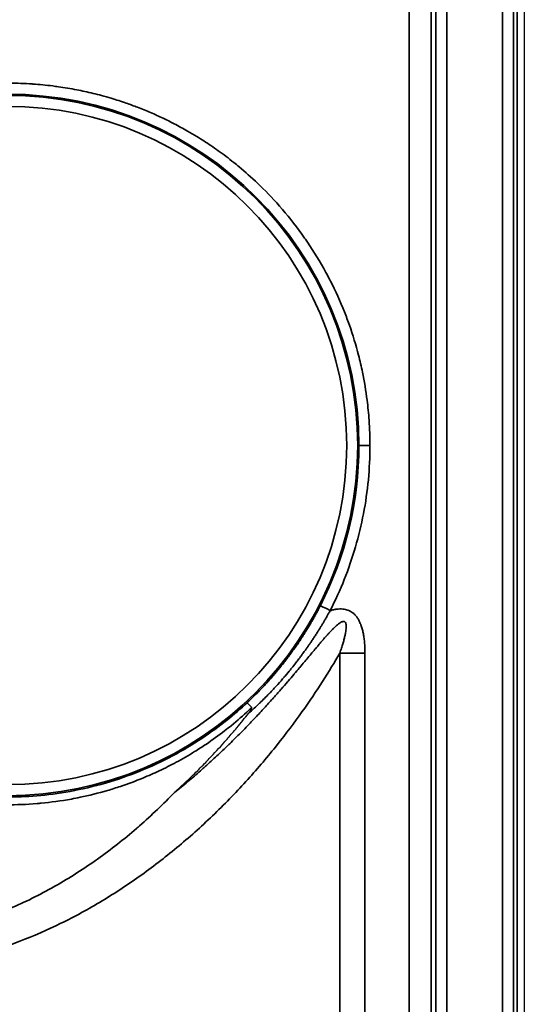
# Model space of a CAD drawing. Header units: millimetres. Extents: x -11430 to 11430, y -488 to 4365.
# Tile 52 of 92: x 1338 to 1361, y 2598 to 2643. Entities that reach past the tile are written whole.
import ezdxf

# ---------------------------------------------------------------- set-up
doc = ezdxf.new("R2010")
doc.units = ezdxf.units.MM
doc.header["$LTSCALE"] = 15
doc.layers.add('_Sichtbarkanten', color=7, linetype='Continuous', lineweight=25)
doc.layers.add('Sichtbar schmal (ISO)', color=7, linetype='Continuous', lineweight=35)

msp = doc.modelspace()

# ---------------------------------------------------------------- linework, layer by layer
at = {"layer": '_Sichtbarkanten'}
msp.add_line((1360.751, 3090.095), (1360.751, 2396.095), dxfattribs=at)
for points, knots in [([(1348.392, 2611.457), (1348.368, 2611.483), (1348.345, 2611.507), (1348.324, 2611.53), (1348.302, 2611.552), (1348.283, 2611.573), (1348.265, 2611.591), (1348.248, 2611.609), (1348.233, 2611.624), (1348.22, 2611.637), (1348.208, 2611.65), (1348.198, 2611.659), (1348.192, 2611.666), (1348.185, 2611.672), (1348.181, 2611.676), (1348.18, 2611.676)], [0, 0, 0, 0, 0.2, 0.2, 0.2, 0.4, 0.4, 0.4, 0.6, 0.6, 0.6, 0.8, 0.8, 0.8, 1, 1, 1, 1]), ([(1348.244, 2611.19), (1348.252, 2611.2), (1348.259, 2611.209), (1348.265, 2611.218), (1348.272, 2611.226), (1348.279, 2611.235), (1348.285, 2611.243), (1348.291, 2611.251), (1348.297, 2611.259), (1348.302, 2611.266), (1348.308, 2611.274), (1348.313, 2611.281), (1348.318, 2611.288), (1348.323, 2611.295), (1348.327, 2611.302), (1348.332, 2611.309), (1348.336, 2611.315), (1348.34, 2611.322), (1348.344, 2611.328), (1348.348, 2611.334), (1348.352, 2611.34), (1348.356, 2611.345), (1348.359, 2611.351), (1348.362, 2611.357), (1348.365, 2611.362), (1348.369, 2611.368), (1348.372, 2611.373), (1348.374, 2611.378), (1348.377, 2611.383), (1348.38, 2611.388), (1348.382, 2611.393), (1348.384, 2611.398), (1348.387, 2611.403), (1348.389, 2611.408), (1348.39, 2611.413), (1348.392, 2611.417), (1348.394, 2611.422), (1348.395, 2611.427), (1348.396, 2611.431), (1348.397, 2611.435), (1348.397, 2611.44), (1348.397, 2611.444), (1348.397, 2611.447), (1348.396, 2611.451), (1348.395, 2611.454), (1348.392, 2611.457)], [0.0000002, 0.0000002, 0.0000002, 0.0000002, 0.0666667, 0.0666667, 0.0666667, 0.1333333, 0.1333333, 0.1333333, 0.2, 0.2, 0.2, 0.2666667, 0.2666667, 0.2666667, 0.3333333, 0.3333333, 0.3333333, 0.4, 0.4, 0.4, 0.4666667, 0.4666667, 0.4666667, 0.5333333, 0.5333333, 0.5333333, 0.6, 0.6, 0.6, 0.6666667, 0.6666667, 0.6666667, 0.7333333, 0.7333333, 0.7333333, 0.8, 0.8, 0.8, 0.8666667, 0.8666667, 0.8666667, 0.9333333, 0.9333333, 0.9333333, 1, 1, 1, 1]), ([(1344.886, 2607.6), (1345.181, 2607.866), (1345.46, 2608.128), (1345.722, 2608.385), (1345.904, 2608.562), (1346.078, 2608.737), (1346.245, 2608.909), (1346.32, 2608.986), (1346.393, 2609.062), (1346.465, 2609.138), (1346.698, 2609.383), (1346.918, 2609.622), (1347.126, 2609.856), (1347.258, 2610.005), (1347.386, 2610.152), (1347.509, 2610.296), (1347.58, 2610.378), (1347.648, 2610.46), (1347.716, 2610.54), (1347.902, 2610.763), (1348.078, 2610.98), (1348.244, 2611.19)], [0, 0, 0, 0, 0.2, 0.2, 0.2, 0.3384195, 0.3384195, 0.3384195, 0.4, 0.4, 0.4, 0.6, 0.6, 0.6, 0.7274918, 0.7274918, 0.7274918, 0.8, 0.8, 0.8, 0.9999999, 0.9999999, 0.9999999, 0.9999999])]:
    msp.add_open_spline(points, degree=3, knots=knots, dxfattribs=at)
at = {"layer": 'Sichtbar schmal (ISO)'}
for p, q in [((1356.742, 2395.763), (1356.742, 3090.426)), ((1357.242, 3090.426), (1357.242, 2395.763)), ((1359.759, 2395.745), (1359.759, 3090.444)), ((1360.259, 3090.444), (1360.259, 2395.745)), ((1360.425, 2395.579), (1360.425, 3090.61)), ((1355.55, 2395.95), (1355.526, 2655.594)), ((1356.526, 2655.595), (1356.55, 2395.955)), ((1353.752, 2623.345), (1353.252, 2623.345)), ((1352.382, 2613.924), (1352.382, 2448.262)), ((1353.523, 2613.924), (1353.523, 2448.262)), ((1337.867, 2600.846), (1331.392, 2598.371))]:
    msp.add_line(p, q, dxfattribs=at)
for centre, radius, start in [((1337.306, 2623.343), 15.946, 0.0054), ((1337.306, 2623.345), 15.889, 270), ((1337.306, 2623.345), 15.389, 270)]:
    msp.add_arc(centre, radius, start, 90, dxfattribs=at)
for centre, major_axis, ratio, start_param, end_param in [((1337.305, 2623.343), (15.946, 0.001), 0.999985, 5.810218, 6.283185), ((1351.947, 2615.853), (-0.445, 0.228), 0.004657, 4.714777, 6.265732), ((1353.523, 2613.976), (10, 0), 0.005236, 4.598023, 4.71239)]:
    msp.add_ellipse(centre, major_axis=major_axis, ratio=ratio, start_param=start_param, end_param=end_param, dxfattribs=at)
for points, knots in [([(1337.306, 2639.792), (1337.63, 2639.792), (1337.963, 2639.782), (1338.307, 2639.761), (1338.36, 2639.758), (1338.413, 2639.754), (1338.466, 2639.75), (1338.76, 2639.73), (1339.06, 2639.701), (1339.365, 2639.662), (1339.45, 2639.651), (1339.535, 2639.64), (1339.621, 2639.628), (1339.898, 2639.588), (1340.179, 2639.541), (1340.461, 2639.486), (1340.579, 2639.463), (1340.697, 2639.438), (1340.816, 2639.413), (1341.069, 2639.357), (1341.324, 2639.295), (1341.578, 2639.227), (1341.725, 2639.187), (1341.872, 2639.146), (1342.018, 2639.102), (1342.246, 2639.034), (1342.472, 2638.961), (1342.698, 2638.882), (1342.869, 2638.823), (1343.04, 2638.76), (1343.21, 2638.695), (1343.409, 2638.619), (1343.607, 2638.538), (1343.803, 2638.454), (1343.993, 2638.372), (1344.182, 2638.286), (1344.369, 2638.198), (1344.539, 2638.116), (1344.708, 2638.032), (1344.875, 2637.946), (1345.079, 2637.84), (1345.279, 2637.731), (1345.477, 2637.618), (1345.619, 2637.536), (1345.76, 2637.453), (1345.899, 2637.368), (1346.115, 2637.235), (1346.327, 2637.099), (1346.536, 2636.957), (1346.647, 2636.881), (1346.758, 2636.804), (1346.869, 2636.725), (1347.107, 2636.555), (1347.344, 2636.376), (1347.582, 2636.186), (1347.659, 2636.124), (1347.737, 2636.06), (1347.815, 2635.995), (1348.094, 2635.764), (1348.374, 2635.516), (1348.66, 2635.243), (1348.698, 2635.206), (1348.737, 2635.169), (1348.776, 2635.131), (1349.103, 2634.813), (1349.437, 2634.462), (1349.775, 2634.068), (1349.779, 2634.064), (1349.782, 2634.06), (1349.785, 2634.056), (1350.12, 2633.666), (1350.459, 2633.234), (1350.79, 2632.76), (1350.833, 2632.698), (1350.876, 2632.636), (1350.919, 2632.573), (1351.208, 2632.146), (1351.49, 2631.687), (1351.755, 2631.199), (1351.826, 2631.068), (1351.896, 2630.936), (1351.964, 2630.802), (1352.19, 2630.358), (1352.402, 2629.892), (1352.593, 2629.408), (1352.672, 2629.209), (1352.748, 2629.008), (1352.819, 2628.803), (1352.975, 2628.361), (1353.113, 2627.907), (1353.232, 2627.447), (1353.298, 2627.191), (1353.358, 2626.933), (1353.411, 2626.674), (1353.498, 2626.252), (1353.569, 2625.827), (1353.622, 2625.403), (1353.66, 2625.101), (1353.69, 2624.799), (1353.711, 2624.496), (1353.738, 2624.113), (1353.751, 2623.729), (1353.751, 2623.345)], [0, 0, 0, 0, 0.055556, 0.055556, 0.055556, 0.064113, 0.064113, 0.064113, 0.111111, 0.111111, 0.111111, 0.124248, 0.124248, 0.124248, 0.166667, 0.166667, 0.166667, 0.184368, 0.184368, 0.184368, 0.222222, 0.222222, 0.222222, 0.244025, 0.244025, 0.244025, 0.277778, 0.277778, 0.277778, 0.303377, 0.303377, 0.303377, 0.333333, 0.333333, 0.333333, 0.36238, 0.36238, 0.36238, 0.388889, 0.388889, 0.388889, 0.421156, 0.421156, 0.421156, 0.444444, 0.444444, 0.444444, 0.480668, 0.480668, 0.480668, 0.5, 0.5, 0.5, 0.541836, 0.541836, 0.541836, 0.555556, 0.555556, 0.555556, 0.604466, 0.604466, 0.604466, 0.611111, 0.611111, 0.611111, 0.666667, 0.666667, 0.666667, 0.667217, 0.667217, 0.667217, 0.722222, 0.722222, 0.722222, 0.729378, 0.729378, 0.729378, 0.777778, 0.777778, 0.777778, 0.790682, 0.790682, 0.790682, 0.833333, 0.833333, 0.833333, 0.850872, 0.850872, 0.850872, 0.888889, 0.888889, 0.888889, 0.910026, 0.910026, 0.910026, 0.944444, 0.944444, 0.944444, 0.968938, 0.968938, 0.968938, 1, 1, 1, 1]), ([(1351.502, 2616.08), (1351.48, 2616.039), (1351.458, 2615.996), (1351.435, 2615.952), (1351.412, 2615.908), (1351.388, 2615.863), (1351.363, 2615.815), (1351.361, 2615.811), (1351.359, 2615.807), (1351.356, 2615.803), (1351.333, 2615.759), (1351.308, 2615.713), (1351.282, 2615.665), (1351.278, 2615.659), (1351.274, 2615.652), (1351.271, 2615.646), (1351.245, 2615.599), (1351.218, 2615.551), (1351.19, 2615.501), (1351.185, 2615.492), (1351.18, 2615.482), (1351.174, 2615.473), (1351.147, 2615.425), (1351.118, 2615.375), (1351.088, 2615.323), (1351.081, 2615.31), (1351.073, 2615.297), (1351.065, 2615.284), (1351.036, 2615.234), (1351.006, 2615.182), (1350.974, 2615.129), (1350.963, 2615.112), (1350.953, 2615.095), (1350.943, 2615.078), (1350.912, 2615.027), (1350.879, 2614.974), (1350.845, 2614.919), (1350.832, 2614.898), (1350.819, 2614.876), (1350.805, 2614.854), (1350.772, 2614.802), (1350.737, 2614.747), (1350.701, 2614.691), (1350.684, 2614.665), (1350.667, 2614.639), (1350.649, 2614.612), (1350.614, 2614.558), (1350.578, 2614.502), (1350.539, 2614.446), (1350.518, 2614.414), (1350.496, 2614.381), (1350.474, 2614.349), (1350.437, 2614.294), (1350.398, 2614.238), (1350.358, 2614.18), (1350.331, 2614.142), (1350.303, 2614.104), (1350.275, 2614.064), (1350.236, 2614.009), (1350.195, 2613.953), (1350.153, 2613.895), (1350.12, 2613.85), (1350.085, 2613.804), (1350.05, 2613.757), (1350.009, 2613.702), (1349.966, 2613.645), (1349.921, 2613.587), (1349.88, 2613.534), (1349.838, 2613.48), (1349.794, 2613.425), (1349.75, 2613.37), (1349.705, 2613.314), (1349.659, 2613.256), (1349.608, 2613.195), (1349.556, 2613.132), (1349.502, 2613.068), (1349.456, 2613.013), (1349.409, 2612.957), (1349.36, 2612.901), (1349.298, 2612.83), (1349.234, 2612.757), (1349.167, 2612.682), (1349.119, 2612.629), (1349.07, 2612.575), (1349.019, 2612.52), (1348.944, 2612.438), (1348.865, 2612.354), (1348.782, 2612.268), (1348.733, 2612.217), (1348.682, 2612.164), (1348.629, 2612.111), (1348.536, 2612.018), (1348.439, 2611.922), (1348.338, 2611.825), (1348.286, 2611.776), (1348.234, 2611.726), (1348.18, 2611.676)], [0.0000001, 0.0000001, 0.0000001, 0.0000001, 0.0588235, 0.0588235, 0.0588235, 0.1176471, 0.1176471, 0.1176471, 0.1225488, 0.1225488, 0.1225488, 0.1764706, 0.1764706, 0.1764706, 0.1838063, 0.1838063, 0.1838063, 0.2352941, 0.2352941, 0.2352941, 0.2450818, 0.2450818, 0.2450818, 0.2941176, 0.2941176, 0.2941176, 0.3063505, 0.3063505, 0.3063505, 0.3529412, 0.3529412, 0.3529412, 0.3676191, 0.3676191, 0.3676191, 0.4117647, 0.4117647, 0.4117647, 0.4288871, 0.4288871, 0.4288871, 0.4705882, 0.4705882, 0.4705882, 0.4901552, 0.4901552, 0.4901552, 0.5294118, 0.5294118, 0.5294118, 0.5514243, 0.5514243, 0.5514243, 0.5882353, 0.5882353, 0.5882353, 0.6126914, 0.6126914, 0.6126914, 0.6470588, 0.6470588, 0.6470588, 0.6739576, 0.6739576, 0.6739576, 0.7058824, 0.7058824, 0.7058824, 0.7352237, 0.7352237, 0.7352237, 0.7647059, 0.7647059, 0.7647059, 0.7964913, 0.7964913, 0.7964913, 0.8235294, 0.8235294, 0.8235294, 0.8577523, 0.8577523, 0.8577523, 0.8823529, 0.8823529, 0.8823529, 0.9190346, 0.9190346, 0.9190346, 0.9411765, 0.9411765, 0.9411765, 0.9802441, 0.9802441, 0.9802441, 1, 1, 1, 1]), ([(1351.947, 2615.855), (1351.924, 2615.813), (1351.899, 2615.769), (1351.874, 2615.724), (1351.871, 2615.717), (1351.867, 2615.71), (1351.863, 2615.703), (1351.842, 2615.665), (1351.819, 2615.626), (1351.796, 2615.584), (1351.782, 2615.56), (1351.768, 2615.535), (1351.753, 2615.509), (1351.738, 2615.483), (1351.722, 2615.457), (1351.707, 2615.429), (1351.686, 2615.394), (1351.664, 2615.357), (1351.642, 2615.319), (1351.63, 2615.3), (1351.618, 2615.28), (1351.606, 2615.26), (1351.581, 2615.217), (1351.554, 2615.173), (1351.527, 2615.128), (1351.516, 2615.11), (1351.505, 2615.092), (1351.493, 2615.074), (1351.465, 2615.028), (1351.436, 2614.981), (1351.405, 2614.932), (1351.393, 2614.912), (1351.38, 2614.892), (1351.367, 2614.871), (1351.337, 2614.825), (1351.306, 2614.777), (1351.275, 2614.728), (1351.258, 2614.703), (1351.241, 2614.677), (1351.224, 2614.651), (1351.195, 2614.605), (1351.164, 2614.559), (1351.132, 2614.511), (1351.11, 2614.479), (1351.088, 2614.445), (1351.065, 2614.411), (1351.036, 2614.368), (1351.006, 2614.325), (1350.975, 2614.28), (1350.946, 2614.238), (1350.916, 2614.195), (1350.885, 2614.152), (1350.858, 2614.113), (1350.83, 2614.073), (1350.801, 2614.033), (1350.763, 2613.98), (1350.724, 2613.926), (1350.683, 2613.871), (1350.658, 2613.837), (1350.632, 2613.802), (1350.606, 2613.767), (1350.558, 2613.702), (1350.508, 2613.636), (1350.455, 2613.567), (1350.433, 2613.539), (1350.411, 2613.51), (1350.388, 2613.481), (1350.327, 2613.403), (1350.264, 2613.322), (1350.197, 2613.24), (1350.179, 2613.217), (1350.16, 2613.194), (1350.142, 2613.171), (1350.067, 2613.079), (1349.988, 2612.984), (1349.904, 2612.886), (1349.89, 2612.87), (1349.876, 2612.853), (1349.861, 2612.836), (1349.77, 2612.729), (1349.673, 2612.619), (1349.571, 2612.506), (1349.561, 2612.495), (1349.551, 2612.484), (1349.541, 2612.473), (1349.43, 2612.352), (1349.313, 2612.226), (1349.189, 2612.097), (1349.183, 2612.091), (1349.176, 2612.084), (1349.17, 2612.078), (1349.039, 2611.943), (1348.9, 2611.803), (1348.75, 2611.658), (1348.745, 2611.653), (1348.74, 2611.648), (1348.734, 2611.643), (1348.582, 2611.497), (1348.419, 2611.345), (1348.244, 2611.19)], [0, 0, 0, 0, 0.058824, 0.058824, 0.058824, 0.067689, 0.067689, 0.067689, 0.117647, 0.117647, 0.117647, 0.146908, 0.146908, 0.146908, 0.176471, 0.176471, 0.176471, 0.215344, 0.215344, 0.215344, 0.235294, 0.235294, 0.235294, 0.277441, 0.277441, 0.277441, 0.294118, 0.294118, 0.294118, 0.335687, 0.335687, 0.335687, 0.352941, 0.352941, 0.352941, 0.391728, 0.391728, 0.391728, 0.411765, 0.411765, 0.411765, 0.44656, 0.44656, 0.44656, 0.470588, 0.470588, 0.470588, 0.500811, 0.500811, 0.500811, 0.529412, 0.529412, 0.529412, 0.554852, 0.554852, 0.554852, 0.588235, 0.588235, 0.588235, 0.608882, 0.608882, 0.608882, 0.647059, 0.647059, 0.647059, 0.663077, 0.663077, 0.663077, 0.705882, 0.705882, 0.705882, 0.717659, 0.717659, 0.717659, 0.764706, 0.764706, 0.764706, 0.772772, 0.772772, 0.772772, 0.823529, 0.823529, 0.823529, 0.828452, 0.828452, 0.828452, 0.882353, 0.882353, 0.882353, 0.885004, 0.885004, 0.885004, 0.941176, 0.941176, 0.941176, 0.94315, 0.94315, 0.94315, 1, 1, 1, 1]), ([(1351.947, 2615.855), (1351.998, 2615.87), (1352.1, 2615.896), (1352.246, 2615.921), (1352.386, 2615.932), (1352.518, 2615.928), (1352.639, 2615.91), (1352.75, 2615.878), (1352.851, 2615.833), (1352.946, 2615.775), (1353.039, 2615.699), (1353.13, 2615.6), (1353.212, 2615.482), (1353.284, 2615.349), (1353.346, 2615.2), (1353.399, 2615.033), (1353.444, 2614.848), (1353.479, 2614.647), (1353.504, 2614.427), (1353.52, 2614.187), (1353.523, 2614.014), (1353.523, 2613.924)], [0, 0, 0, 0, 0.0526316, 0.1052632, 0.1578947, 0.2105263, 0.2631579, 0.3157895, 0.3684211, 0.4210526, 0.4736842, 0.5263158, 0.5789474, 0.6315789, 0.6842105, 0.7368421, 0.7894737, 0.8421053, 0.8947368, 0.9473684, 0.9999991, 0.9999991, 0.9999991, 0.9999991]), ([(1344.886, 2607.6), (1345.092, 2607.765), (1345.293, 2607.929), (1345.487, 2608.092), (1345.516, 2608.116), (1345.544, 2608.14), (1345.573, 2608.164), (1345.765, 2608.326), (1345.951, 2608.487), (1346.133, 2608.647), (1346.159, 2608.67), (1346.185, 2608.693), (1346.211, 2608.716), (1346.392, 2608.877), (1346.568, 2609.037), (1346.741, 2609.197), (1346.765, 2609.219), (1346.789, 2609.242), (1346.813, 2609.264), (1346.986, 2609.425), (1347.155, 2609.586), (1347.323, 2609.748), (1347.346, 2609.77), (1347.369, 2609.792), (1347.391, 2609.814), (1347.559, 2609.978), (1347.725, 2610.143), (1347.889, 2610.308), (1347.91, 2610.329), (1347.931, 2610.351), (1347.953, 2610.372), (1348.116, 2610.538), (1348.276, 2610.704), (1348.429, 2610.865), (1348.448, 2610.885), (1348.468, 2610.905), (1348.487, 2610.925), (1348.638, 2611.085), (1348.781, 2611.239), (1348.915, 2611.385), (1348.932, 2611.403), (1348.948, 2611.421), (1348.964, 2611.438), (1349.096, 2611.583), (1349.219, 2611.718), (1349.334, 2611.847), (1349.348, 2611.862), (1349.361, 2611.877), (1349.375, 2611.893), (1349.489, 2612.02), (1349.595, 2612.14), (1349.695, 2612.255), (1349.707, 2612.269), (1349.718, 2612.282), (1349.73, 2612.295), (1349.829, 2612.409), (1349.924, 2612.518), (1350.013, 2612.622), (1350.023, 2612.633), (1350.033, 2612.645), (1350.043, 2612.656), (1350.131, 2612.76), (1350.215, 2612.858), (1350.295, 2612.952), (1350.304, 2612.963), (1350.312, 2612.973), (1350.321, 2612.983), (1350.4, 2613.076), (1350.476, 2613.165), (1350.547, 2613.251), (1350.555, 2613.26), (1350.562, 2613.268), (1350.569, 2613.277), (1350.641, 2613.362), (1350.709, 2613.443), (1350.773, 2613.52), (1350.78, 2613.528), (1350.786, 2613.536), (1350.793, 2613.543), (1350.857, 2613.621), (1350.919, 2613.694), (1350.978, 2613.765), (1350.983, 2613.771), (1350.989, 2613.778), (1350.994, 2613.785), (1351.053, 2613.855), (1351.109, 2613.922), (1351.163, 2613.986), (1351.168, 2613.992), (1351.173, 2613.998), (1351.177, 2614.003), (1351.231, 2614.067), (1351.282, 2614.128), (1351.331, 2614.186), (1351.335, 2614.191), (1351.339, 2614.196), (1351.344, 2614.201), (1351.392, 2614.259), (1351.439, 2614.314), (1351.484, 2614.367), (1351.488, 2614.371), (1351.492, 2614.376), (1351.495, 2614.38), (1351.54, 2614.432), (1351.583, 2614.482), (1351.624, 2614.53), (1351.628, 2614.534), (1351.631, 2614.538), (1351.634, 2614.542), (1351.676, 2614.589), (1351.715, 2614.634), (1351.754, 2614.678), (1351.757, 2614.681), (1351.76, 2614.684), (1351.762, 2614.688), (1351.801, 2614.731), (1351.838, 2614.772), (1351.874, 2614.812), (1351.876, 2614.814), (1351.879, 2614.817), (1351.882, 2614.82), (1351.917, 2614.859), (1351.952, 2614.897), (1351.986, 2614.932), (1351.988, 2614.935), (1351.99, 2614.937), (1351.993, 2614.939), (1352.029, 2614.977), (1352.063, 2615.012), (1352.096, 2615.045), (1352.129, 2615.078), (1352.161, 2615.109), (1352.192, 2615.137), (1352.222, 2615.165), (1352.252, 2615.191), (1352.279, 2615.214), (1352.307, 2615.238), (1352.334, 2615.258), (1352.359, 2615.276), (1352.384, 2615.294), (1352.408, 2615.31), (1352.43, 2615.322), (1352.452, 2615.335), (1352.472, 2615.344), (1352.491, 2615.351), (1352.51, 2615.358), (1352.527, 2615.362), (1352.542, 2615.363), (1352.558, 2615.364), (1352.572, 2615.363), (1352.584, 2615.36), (1352.597, 2615.356), (1352.608, 2615.35), (1352.618, 2615.341), (1352.628, 2615.333), (1352.637, 2615.321), (1352.645, 2615.307), (1352.652, 2615.292), (1352.659, 2615.274), (1352.664, 2615.252), (1352.669, 2615.23), (1352.672, 2615.205), (1352.674, 2615.177), (1352.675, 2615.148), (1352.675, 2615.117), (1352.673, 2615.083), (1352.671, 2615.049), (1352.668, 2615.012), (1352.663, 2614.973), (1352.658, 2614.933), (1352.651, 2614.89), (1352.643, 2614.844), (1352.634, 2614.798), (1352.624, 2614.749), (1352.612, 2614.697), (1352.6, 2614.645), (1352.587, 2614.59), (1352.571, 2614.532), (1352.556, 2614.475), (1352.539, 2614.413), (1352.52, 2614.349), (1352.501, 2614.285), (1352.48, 2614.217), (1352.457, 2614.147), (1352.434, 2614.076), (1352.409, 2614.002), (1352.382, 2613.924)], [0, 0, 0, 0, 0.021248, 0.021248, 0.021248, 0.02439, 0.02439, 0.02439, 0.04571, 0.04571, 0.04571, 0.04878, 0.04878, 0.04878, 0.07018, 0.07018, 0.07018, 0.073171, 0.073171, 0.073171, 0.094649, 0.094649, 0.094649, 0.097561, 0.097561, 0.097561, 0.119132, 0.119132, 0.119132, 0.121951, 0.121951, 0.121951, 0.143615, 0.143615, 0.143615, 0.146341, 0.146341, 0.146341, 0.168069, 0.168069, 0.168069, 0.170732, 0.170732, 0.170732, 0.192521, 0.192521, 0.192521, 0.195122, 0.195122, 0.195122, 0.216989, 0.216989, 0.216989, 0.219512, 0.219512, 0.219512, 0.241463, 0.241463, 0.241463, 0.243902, 0.243902, 0.243902, 0.265933, 0.265933, 0.265933, 0.268293, 0.268293, 0.268293, 0.290401, 0.290401, 0.290401, 0.292683, 0.292683, 0.292683, 0.31487, 0.31487, 0.31487, 0.317073, 0.317073, 0.317073, 0.33934, 0.33934, 0.33934, 0.341463, 0.341463, 0.341463, 0.363809, 0.363809, 0.363809, 0.365854, 0.365854, 0.365854, 0.388278, 0.388278, 0.388278, 0.390244, 0.390244, 0.390244, 0.412746, 0.412746, 0.412746, 0.414634, 0.414634, 0.414634, 0.437215, 0.437215, 0.437215, 0.439024, 0.439024, 0.439024, 0.461684, 0.461684, 0.461684, 0.463415, 0.463415, 0.463415, 0.486154, 0.486154, 0.486154, 0.487805, 0.487805, 0.487805, 0.510624, 0.510624, 0.510624, 0.512195, 0.512195, 0.512195, 0.536585, 0.536585, 0.536585, 0.560976, 0.560976, 0.560976, 0.585366, 0.585366, 0.585366, 0.609756, 0.609756, 0.609756, 0.634146, 0.634146, 0.634146, 0.658537, 0.658537, 0.658537, 0.682927, 0.682927, 0.682927, 0.707317, 0.707317, 0.707317, 0.731707, 0.731707, 0.731707, 0.756098, 0.756098, 0.756098, 0.780488, 0.780488, 0.780488, 0.804878, 0.804878, 0.804878, 0.829268, 0.829268, 0.829268, 0.853659, 0.853659, 0.853659, 0.878049, 0.878049, 0.878049, 0.902439, 0.902439, 0.902439, 0.926829, 0.926829, 0.926829, 0.95122, 0.95122, 0.95122, 0.97561, 0.97561, 0.97561, 1, 1, 1, 1]), ([(1352.382, 2613.924), (1352.145, 2613.516), (1351.625, 2612.659), (1350.697, 2611.274), (1349.577, 2609.774), (1348.242, 2608.19), (1346.727, 2606.618), (1345.108, 2605.16), (1343.419, 2603.846), (1341.615, 2602.654), (1339.736, 2601.627), (1338.491, 2601.085), (1337.867, 2600.846)], [0.0000004, 0.0000004, 0.0000004, 0.0000004, 0.1, 0.2, 0.3, 0.4, 0.5, 0.6, 0.7, 0.8, 0.9, 1, 1, 1, 1]), ([(1348.18, 2611.676), (1347.901, 2611.415), (1347.592, 2611.146), (1347.25, 2610.874), (1346.909, 2610.602), (1346.535, 2610.326), (1346.125, 2610.055), (1345.716, 2609.783), (1345.271, 2609.516), (1344.801, 2609.265), (1344.33, 2609.015), (1343.833, 2608.781), (1343.322, 2608.573), (1342.81, 2608.364), (1342.283, 2608.181), (1341.751, 2608.026), (1341.218, 2607.872), (1340.68, 2607.747), (1340.154, 2607.651), (1339.629, 2607.556), (1339.116, 2607.49), (1338.638, 2607.45), (1338.16, 2607.41), (1337.717, 2607.395), (1337.306, 2607.395)], [0, 0, 0, 0, 0.125, 0.125, 0.125, 0.25, 0.25, 0.25, 0.375, 0.375, 0.375, 0.5, 0.5, 0.5, 0.625, 0.625, 0.625, 0.75, 0.75, 0.75, 0.875, 0.875, 0.875, 1, 1, 1, 1]), ([(1348.392, 2611.457), (1348.348, 2611.414), (1348.302, 2611.372), (1348.256, 2611.329), (1348.01, 2611.1), (1347.742, 2610.866), (1347.451, 2610.63), (1347.356, 2610.552), (1347.258, 2610.475), (1347.157, 2610.397), (1346.893, 2610.193), (1346.611, 2609.988), (1346.31, 2609.785), (1346.145, 2609.674), (1345.975, 2609.564), (1345.799, 2609.455), (1345.531, 2609.289), (1345.251, 2609.127), (1344.961, 2608.97), (1344.713, 2608.836), (1344.456, 2608.707), (1344.195, 2608.583), (1343.951, 2608.468), (1343.703, 2608.359), (1343.451, 2608.255), (1343.118, 2608.118), (1342.779, 2607.992), (1342.436, 2607.877), (1342.24, 2607.811), (1342.043, 2607.749), (1341.845, 2607.691), (1341.432, 2607.571), (1341.015, 2607.467), (1340.604, 2607.381), (1340.472, 2607.354), (1340.341, 2607.328), (1340.211, 2607.304), (1339.739, 2607.218), (1339.277, 2607.156), (1338.84, 2607.114), (1338.779, 2607.108), (1338.719, 2607.103), (1338.659, 2607.098), (1338.17, 2607.057), (1337.717, 2607.041), (1337.296, 2607.041)], [0, 0, 0, 0, 0.019765, 0.019765, 0.019765, 0.125, 0.125, 0.125, 0.159429, 0.159429, 0.159429, 0.25, 0.25, 0.25, 0.299466, 0.299466, 0.299466, 0.375, 0.375, 0.375, 0.43978, 0.43978, 0.43978, 0.5, 0.5, 0.5, 0.579557, 0.579557, 0.579557, 0.625, 0.625, 0.625, 0.719772, 0.719772, 0.719772, 0.75, 0.75, 0.75, 0.859675, 0.859675, 0.859675, 0.875, 0.875, 0.875, 1, 1, 1, 1]), ([(1344.886, 2607.6), (1344.381, 2607.075), (1343.852, 2606.57), (1343.301, 2606.088), (1343.257, 2606.049), (1343.212, 2606.01), (1343.168, 2605.972), (1342.599, 2605.481), (1342.007, 2605.015), (1341.394, 2604.579), (1341.362, 2604.556), (1341.33, 2604.533), (1341.298, 2604.511), (1340.667, 2604.067), (1340.014, 2603.655), (1339.36, 2603.288), (1339.343, 2603.279), (1339.327, 2603.27), (1339.31, 2603.261), (1338.64, 2602.887), (1337.968, 2602.562), (1337.296, 2602.282)], [0, 0, 0, 0, 0.231396, 0.231396, 0.231396, 0.25, 0.25, 0.25, 0.487646, 0.487646, 0.487646, 0.5, 0.5, 0.5, 0.743826, 0.743826, 0.743826, 0.75, 0.75, 0.75, 1, 1, 1, 1])]:
    msp.add_open_spline(points, degree=3, knots=knots, dxfattribs=at)
msp.add_open_spline([(1353.751, 2623.345), (1353.751, 2622.825), (1353.702, 2621.79), (1353.482, 2620.248), (1353.117, 2618.735), (1352.611, 2617.262), (1352.184, 2616.319), (1351.947, 2615.855)], degree=3, dxfattribs=at)

doc.saveas('drawing.dxf')
